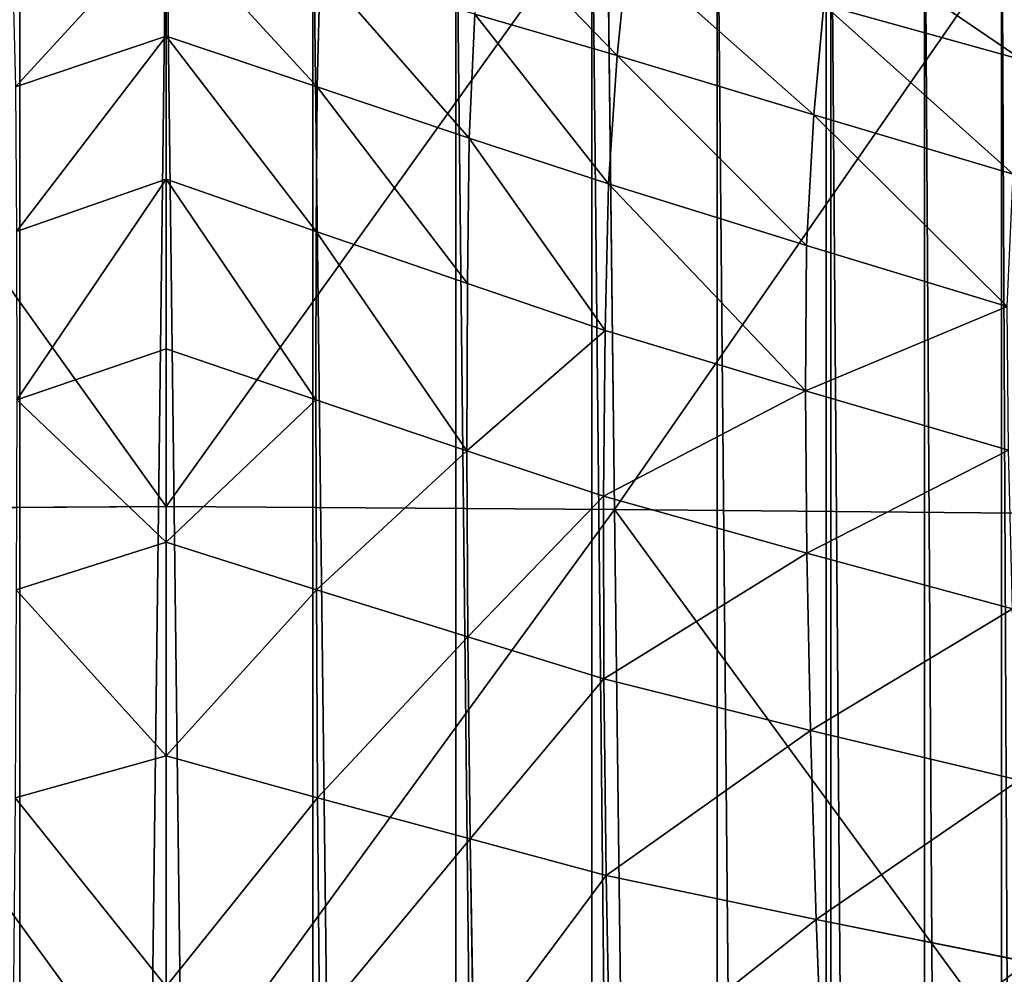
# Model space of a CAD drawing. Extents: x 0 to 21.4, y 0 to 18.7.
# Tile 184 of 256: x 10.622 to 11.147, y 10.217 to 10.726. Entities that reach past the tile are written whole.
import ezdxf

# ---------------------------------------------------------------- set-up
doc = ezdxf.new("R2010")
doc.units = 0
doc.header["$LTSCALE"] = 2.54
doc.layers.get('0').update_dxf_attribs({"color": 13, "linetype": 'CONTINUOUS'})

# ---------------------------------------------------------------- blocks, each defined once
blk = doc.blocks.new('GRUPUJ_36')
at = {"color": 0}
for p, q in [((4.9193, 9.08916, 1.08226), (5.25023, 9.33095, 1.14279)), ((4.9193, 9.08916, 1.08226), (5.25023, 9.33095, 1.14279)), ((4.9193, 9.08916, 1.08226), (4.92136, 9.3237, 1.12502)), ((4.9193, 9.08916, 1.08226), (4.92136, 9.3237, 1.12502)), ((5.1381, 9.1967, 4.31011), (5.16076, 9.30977, 4.27205)), ((5.1381, 9.1967, 4.31011), (5.16076, 9.30977, 4.27205)), ((4.65005, 9.20076, 4.75678), (4.67938, 9.3066, 4.6742)), ((4.65005, 9.20076, 4.75678), (4.67938, 9.3066, 4.6742)), ((5.03715, 9.19361, 4.36024), (5.0638, 9.30496, 4.31642)), ((5.03715, 9.19361, 4.36024), (5.0638, 9.30496, 4.31642)), ((4.70873, 9.19542, 4.66157), (4.74029, 9.30175, 4.58755)), ((4.70873, 9.19542, 4.66157), (4.74029, 9.30175, 4.58755)), ((4.77842, 9.19151, 4.57265), (4.81094, 9.29857, 4.50689)), ((4.77842, 9.19151, 4.57265), (4.81094, 9.29857, 4.50689)), ((4.85601, 9.19091, 4.49254), (4.88768, 9.29922, 4.43474)), ((4.85601, 9.19091, 4.49254), (4.88768, 9.29922, 4.43474)), ((4.94267, 9.19164, 4.42137), (4.97235, 9.30139, 4.37092)), ((4.94267, 9.19164, 4.42137), (4.97235, 9.30139, 4.37092)), ((4.65005, 9.20076, 4.75678), (4.70873, 9.19542, 4.66157)), ((4.65005, 9.20076, 4.75678), (4.70873, 9.19542, 4.66157)), ((5.1381, 9.1967, 4.31011), (5.24401, 9.2008, 4.27174)), ((5.1381, 9.1967, 4.31011), (5.24401, 9.2008, 4.27174)), ((4.67698, 9.09047, 4.73765), (4.70873, 9.19542, 4.66157)), ((4.67698, 9.09047, 4.73765), (4.70873, 9.19542, 4.66157)), ((4.70873, 9.19542, 4.66157), (4.77842, 9.19151, 4.57265)), ((4.70873, 9.19542, 4.66157), (4.77842, 9.19151, 4.57265)), ((4.94267, 9.19164, 4.42137), (5.03715, 9.19361, 4.36024)), ((4.94267, 9.19164, 4.42137), (5.03715, 9.19361, 4.36024)), ((5.00973, 9.08344, 4.40503), (5.03715, 9.19361, 4.36024)), ((5.00973, 9.08344, 4.40503), (5.03715, 9.19361, 4.36024)), ((5.03715, 9.19361, 4.36024), (5.1381, 9.1967, 4.31011)), ((5.03715, 9.19361, 4.36024), (5.1381, 9.1967, 4.31011)), ((5.11468, 9.08463, 4.34888), (5.1381, 9.1967, 4.31011)), ((5.11468, 9.08463, 4.34888), (5.1381, 9.1967, 4.31011)), ((4.74546, 9.08592, 4.64024), (4.77842, 9.19151, 4.57265)), ((4.74546, 9.08592, 4.64024), (4.77842, 9.19151, 4.57265)), ((4.77842, 9.19151, 4.57265), (4.85601, 9.19091, 4.49254)), ((4.77842, 9.19151, 4.57265), (4.85601, 9.19091, 4.49254)), ((4.82371, 9.08403, 4.55188), (4.85601, 9.19091, 4.49254)), ((4.82371, 9.08403, 4.55188), (4.85601, 9.19091, 4.49254)), ((4.85601, 9.19091, 4.49254), (4.94267, 9.19164, 4.42137)), ((4.85601, 9.19091, 4.49254), (4.94267, 9.19164, 4.42137)), ((4.91224, 9.08322, 4.47306), (4.94267, 9.19164, 4.42137)), ((4.91224, 9.08322, 4.47306), (4.94267, 9.19164, 4.42137)), ((4.62085, 9.09615, 4.84161), (4.67698, 9.09047, 4.73765)), ((4.62085, 9.09615, 4.84161), (4.67698, 9.09047, 4.73765)), ((4.9193, 9.08916, 1.08226), (5.2488, 9.09315, 1.08895)), ((4.9193, 9.08916, 1.08226), (5.2488, 9.09315, 1.08895)), ((4.58919, 9.08517, 1.07676), (4.9193, 9.08916, 1.08226)), ((4.58919, 9.08517, 1.07676), (4.9193, 9.08916, 1.08226)), ((4.65497, 9.01452, 4.79625), (4.67698, 9.09047, 4.73765)), ((4.65497, 9.01452, 4.79625), (4.67698, 9.09047, 4.73765)), ((4.67698, 9.09047, 4.73765), (4.74546, 9.08592, 4.64024)), ((4.67698, 9.09047, 4.73765), (4.74546, 9.08592, 4.64024)), ((4.91766, 8.85, 1.07455), (4.9193, 9.08916, 1.08226)), ((4.91766, 8.85, 1.07455), (4.9193, 9.08916, 1.08226)), ((4.72106, 9.01161, 4.69059), (4.74546, 9.08592, 4.64024)), ((4.72106, 9.01161, 4.69059), (4.74546, 9.08592, 4.64024)), ((4.74546, 9.08592, 4.64024), (4.82371, 9.08403, 4.55188)), ((4.74546, 9.08592, 4.64024), (4.82371, 9.08403, 4.55188)), ((4.79874, 9.0106, 4.59404), (4.82371, 9.08403, 4.55188)), ((4.79874, 9.0106, 4.59404), (4.82371, 9.08403, 4.55188)), ((4.82371, 9.08403, 4.55188), (4.91224, 9.08322, 4.47306)), ((4.82371, 9.08403, 4.55188), (4.91224, 9.08322, 4.47306)), ((4.88791, 9.01037, 4.50748), (4.91224, 9.08322, 4.47306)), ((4.88791, 9.01037, 4.50748), (4.91224, 9.08322, 4.47306)), ((4.91224, 9.08322, 4.47306), (5.00973, 9.08344, 4.40503)), ((4.91224, 9.08322, 4.47306), (5.00973, 9.08344, 4.40503)), ((4.98719, 9.01089, 4.43232), (5.00973, 9.08344, 4.40503)), ((4.98719, 9.01089, 4.43232), (5.00973, 9.08344, 4.40503)), ((5.00973, 9.08344, 4.40503), (5.11468, 9.08463, 4.34888)), ((5.00973, 9.08344, 4.40503), (5.11468, 9.08463, 4.34888)), ((5.095, 9.01209, 4.36979), (5.11468, 9.08463, 4.34888)), ((5.095, 9.01209, 4.36979), (5.11468, 9.08463, 4.34888)), ((5.11468, 9.08463, 4.34888), (5.22548, 9.08669, 4.30548)), ((5.11468, 9.08463, 4.34888), (5.22548, 9.08669, 4.30548)), ((4.65497, 9.01452, 4.79625), (4.72106, 9.01161, 4.69059)), ((4.65497, 9.01452, 4.79625), (4.72106, 9.01161, 4.69059)), ((5.095, 9.01209, 4.36979), (5.20961, 9.01391, 4.32089)), ((5.095, 9.01209, 4.36979), (5.20961, 9.01391, 4.32089)), ((4.69376, 8.93043, 4.74422), (4.72106, 9.01161, 4.69059)), ((4.69376, 8.93043, 4.74422), (4.72106, 9.01161, 4.69059)), ((4.72106, 9.01161, 4.69059), (4.79874, 9.0106, 4.59404)), ((4.72106, 9.01161, 4.69059), (4.79874, 9.0106, 4.59404)), ((4.77087, 8.92989, 4.63898), (4.79874, 9.0106, 4.59404)), ((4.77087, 8.92989, 4.63898), (4.79874, 9.0106, 4.59404)), ((4.79874, 9.0106, 4.59404), (4.88791, 9.01037, 4.50748)), ((4.79874, 9.0106, 4.59404), (4.88791, 9.01037, 4.50748)), ((4.86081, 8.92977, 4.5442), (4.88791, 9.01037, 4.50748)), ((4.86081, 8.92977, 4.5442), (4.88791, 9.01037, 4.50748)), ((4.88791, 9.01037, 4.50748), (4.98719, 9.01089, 4.43232)), ((4.88791, 9.01037, 4.50748), (4.98719, 9.01089, 4.43232)), ((4.96212, 8.93004, 4.46147), (4.98719, 9.01089, 4.43232)), ((4.96212, 8.93004, 4.46147), (4.98719, 9.01089, 4.43232)), ((4.98719, 9.01089, 4.43232), (5.095, 9.01209, 4.36979)), ((4.98719, 9.01089, 4.43232), (5.095, 9.01209, 4.36979)), ((5.07312, 8.93069, 4.39218), (5.095, 9.01209, 4.36979)), ((5.07312, 8.93069, 4.39218), (5.095, 9.01209, 4.36979)), ((4.63018, 8.932, 4.85856), (4.69376, 8.93043, 4.74422)), ((4.63018, 8.932, 4.85856), (4.69376, 8.93043, 4.74422)), ((4.66671, 8.85, 4.79925), (4.69376, 8.93043, 4.74422)), ((4.66671, 8.85, 4.79925), (4.69376, 8.93043, 4.74422)), ((4.69376, 8.93043, 4.74422), (4.77087, 8.92989, 4.63898)), ((4.69376, 8.93043, 4.74422), (4.77087, 8.92989, 4.63898)), ((4.74297, 8.85, 4.68512), (4.77087, 8.92989, 4.63898)), ((4.74297, 8.85, 4.68512), (4.77087, 8.92989, 4.63898)), ((4.77087, 8.92989, 4.63898), (4.86081, 8.92977, 4.5442)), ((4.77087, 8.92989, 4.63898), (4.86081, 8.92977, 4.5442)), ((4.83348, 8.85, 4.58191), (4.86081, 8.92977, 4.5442)), ((4.83348, 8.85, 4.58191), (4.86081, 8.92977, 4.5442)), ((4.86081, 8.92977, 4.5442), (4.96212, 8.93004, 4.46147)), ((4.86081, 8.92977, 4.5442), (4.96212, 8.93004, 4.46147)), ((4.93668, 8.85, 4.49141), (4.96212, 8.93004, 4.46147)), ((4.93668, 8.85, 4.49141), (4.96212, 8.93004, 4.46147)), ((4.96212, 8.93004, 4.46147), (5.07312, 8.93069, 4.39218)), ((4.96212, 8.93004, 4.46147), (5.07312, 8.93069, 4.39218)), ((5.05082, 8.85, 4.41514), (5.07312, 8.93069, 4.39218)), ((5.05082, 8.85, 4.41514), (5.07312, 8.93069, 4.39218)), ((5.07312, 8.93069, 4.39218), (5.19198, 8.93166, 4.33747)), ((5.07312, 8.93069, 4.39218), (5.19198, 8.93166, 4.33747)), ((4.91766, 8.85, 1.07455), (4.58771, 8.85, 1.07455)), ((4.91766, 8.85, 1.07455), (4.58771, 8.85, 1.07455)), ((4.606, 8.85, 4.92236), (4.66671, 8.85, 4.79925)), ((4.606, 8.85, 4.92236), (4.66671, 8.85, 4.79925)), ((4.66671, 8.85, 4.79925), (4.69376, 8.76957, 4.74422)), ((4.66671, 8.85, 4.79925), (4.74297, 8.85, 4.68512)), ((4.66671, 8.85, 4.79925), (4.69376, 8.76957, 4.74422)), ((4.66671, 8.85, 4.79925), (4.74297, 8.85, 4.68512)), ((4.74297, 8.85, 4.68512), (4.77087, 8.77011, 4.63898)), ((4.74297, 8.85, 4.68512), (4.77087, 8.77011, 4.63898)), ((4.74297, 8.85, 4.68512), (4.83348, 8.85, 4.58191)), ((4.74297, 8.85, 4.68512), (4.83348, 8.85, 4.58191)), ((4.83348, 8.85, 4.58191), (4.86081, 8.77023, 4.5442)), ((4.83348, 8.85, 4.58191), (4.93668, 8.85, 4.49141)), ((4.83348, 8.85, 4.58191), (4.86081, 8.77023, 4.5442)), ((4.83348, 8.85, 4.58191), (4.93668, 8.85, 4.49141)), ((4.91766, 8.85, 1.07455), (4.9193, 8.61084, 1.08226)), ((5.2476, 8.85, 1.07455), (4.91766, 8.85, 1.07455)), ((4.91766, 8.85, 1.07455), (4.9193, 8.61084, 1.08226)), ((5.2476, 8.85, 1.07455), (4.91766, 8.85, 1.07455)), ((4.93668, 8.85, 4.49141), (4.96212, 8.76996, 4.46147)), ((4.93668, 8.85, 4.49141), (4.96212, 8.76996, 4.46147)), ((4.93668, 8.85, 4.49141), (5.05082, 8.85, 4.41514)), ((4.93668, 8.85, 4.49141), (5.05082, 8.85, 4.41514)), ((5.05082, 8.85, 4.41514), (5.07312, 8.76931, 4.39218)), ((5.05082, 8.85, 4.41514), (5.17393, 8.85, 4.35443)), ((5.05082, 8.85, 4.41514), (5.07312, 8.76931, 4.39218)), ((5.05082, 8.85, 4.41514), (5.17393, 8.85, 4.35443))]:
    blk.add_line(p, q, dxfattribs=at)
mesh = blk.add_polyface(dxfattribs=at)
corners = [(5.25023, 9.33095, 1.14279), (5.2488, 9.09315, 1.08895), (4.9193, 9.08916, 1.08226)]
mesh.append_faces([[corners[k] for k in face] for face in [(0, 1, 2)]], dxfattribs={"color": 0})
mesh = blk.add_polyface(dxfattribs=at)
corners = [(5.25023, 9.33095, 1.14279), (4.9193, 9.08916, 1.08226), (4.92136, 9.3237, 1.12502)]
mesh.append_faces([[corners[k] for k in face] for face in [(0, 1, 2)]], dxfattribs={"color": 0})
mesh = blk.add_polyface(dxfattribs=at)
corners = [(4.5912, 9.31645, 1.10962), (4.9193, 9.08916, 1.08226), (4.58919, 9.08517, 1.07676), (4.92136, 9.3237, 1.12502)]
mesh.append_faces([[corners[k] for k in face] for face in [(0, 1, 2), (1, 0, 3)]], dxfattribs={"vtx0": -1, "color": 0})
mesh = blk.add_polyface(dxfattribs=at)
corners = [(5.24401, 9.2008, 4.27174), (5.16076, 9.30977, 4.27205), (5.1381, 9.1967, 4.31011), (5.26187, 9.31569, 4.23845)]
mesh.append_faces([[corners[k] for k in face] for face in [(0, 1, 2), (1, 0, 3)]], dxfattribs={"vtx0": -1, "color": 0})
mesh = blk.add_polyface(dxfattribs=at)
corners = [(4.67938, 9.3066, 4.6742), (4.61091, 9.20611, 4.85369), (4.65005, 9.20076, 4.75678), (4.63848, 9.31173, 4.76206)]
mesh.append_faces([[corners[k] for k in face] for face in [(0, 1, 2), (1, 0, 3)]], dxfattribs={"vtx0": -1, "color": 0})
mesh = blk.add_polyface(dxfattribs=at)
corners = [(5.1381, 9.1967, 4.31011), (5.0638, 9.30496, 4.31642), (5.03715, 9.19361, 4.36024), (5.16076, 9.30977, 4.27205)]
mesh.append_faces([[corners[k] for k in face] for face in [(0, 1, 2), (1, 0, 3)]], dxfattribs={"vtx0": -1, "color": 0})
mesh = blk.add_polyface(dxfattribs=at)
corners = [(4.74029, 9.30175, 4.58755), (4.65005, 9.20076, 4.75678), (4.70873, 9.19542, 4.66157), (4.67938, 9.3066, 4.6742)]
mesh.append_faces([[corners[k] for k in face] for face in [(0, 1, 2), (1, 0, 3)]], dxfattribs={"vtx0": -1, "color": 0})
mesh = blk.add_polyface(dxfattribs=at)
corners = [(5.03715, 9.19361, 4.36024), (4.97235, 9.30139, 4.37092), (4.94267, 9.19164, 4.42137), (5.0638, 9.30496, 4.31642)]
mesh.append_faces([[corners[k] for k in face] for face in [(0, 1, 2), (1, 0, 3)]], dxfattribs={"vtx0": -1, "color": 0})
mesh = blk.add_polyface(dxfattribs=at)
corners = [(4.81094, 9.29857, 4.50689), (4.70873, 9.19542, 4.66157), (4.77842, 9.19151, 4.57265), (4.74029, 9.30175, 4.58755)]
mesh.append_faces([[corners[k] for k in face] for face in [(0, 1, 2), (1, 0, 3)]], dxfattribs={"vtx0": -1, "color": 0})
mesh = blk.add_polyface(dxfattribs=at)
corners = [(4.85601, 9.19091, 4.49254), (4.81094, 9.29857, 4.50689), (4.77842, 9.19151, 4.57265), (4.88768, 9.29922, 4.43474)]
mesh.append_faces([[corners[k] for k in face] for face in [(0, 1, 2), (1, 0, 3)]], dxfattribs={"vtx0": -1, "color": 0})
mesh = blk.add_polyface(dxfattribs=at)
corners = [(4.94267, 9.19164, 4.42137), (4.88768, 9.29922, 4.43474), (4.85601, 9.19091, 4.49254), (4.97235, 9.30139, 4.37092)]
mesh.append_faces([[corners[k] for k in face] for face in [(0, 1, 2), (1, 0, 3)]], dxfattribs={"vtx0": -1, "color": 0})
mesh = blk.add_polyface(dxfattribs=at)
corners = [(4.70873, 9.19542, 4.66157), (4.62085, 9.09615, 4.84161), (4.67698, 9.09047, 4.73765), (4.65005, 9.20076, 4.75678)]
mesh.append_faces([[corners[k] for k in face] for face in [(0, 1, 2), (1, 0, 3)]], dxfattribs={"vtx0": -1, "color": 0})
mesh = blk.add_polyface(dxfattribs=at)
corners = [(5.22548, 9.08669, 4.30548), (5.1381, 9.1967, 4.31011), (5.11468, 9.08463, 4.34888), (5.24401, 9.2008, 4.27174)]
mesh.append_faces([[corners[k] for k in face] for face in [(0, 1, 2), (1, 0, 3)]], dxfattribs={"vtx0": -1, "color": 0})
mesh = blk.add_polyface(dxfattribs=at)
corners = [(4.77842, 9.19151, 4.57265), (4.67698, 9.09047, 4.73765), (4.74546, 9.08592, 4.64024), (4.70873, 9.19542, 4.66157)]
mesh.append_faces([[corners[k] for k in face] for face in [(0, 1, 2), (1, 0, 3)]], dxfattribs={"vtx0": -1, "color": 0})
mesh = blk.add_polyface(dxfattribs=at)
corners = [(5.00973, 9.08344, 4.40503), (4.94267, 9.19164, 4.42137), (4.91224, 9.08322, 4.47306), (5.03715, 9.19361, 4.36024)]
mesh.append_faces([[corners[k] for k in face] for face in [(0, 1, 2), (1, 0, 3)]], dxfattribs={"vtx0": -1, "color": 0})
mesh = blk.add_polyface(dxfattribs=at)
corners = [(5.11468, 9.08463, 4.34888), (5.03715, 9.19361, 4.36024), (5.00973, 9.08344, 4.40503), (5.1381, 9.1967, 4.31011)]
mesh.append_faces([[corners[k] for k in face] for face in [(0, 1, 2), (1, 0, 3)]], dxfattribs={"vtx0": -1, "color": 0})
mesh = blk.add_polyface(dxfattribs=at)
corners = [(4.85601, 9.19091, 4.49254), (4.74546, 9.08592, 4.64024), (4.82371, 9.08403, 4.55188), (4.77842, 9.19151, 4.57265)]
mesh.append_faces([[corners[k] for k in face] for face in [(0, 1, 2), (1, 0, 3)]], dxfattribs={"vtx0": -1, "color": 0})
mesh = blk.add_polyface(dxfattribs=at)
corners = [(4.91224, 9.08322, 4.47306), (4.85601, 9.19091, 4.49254), (4.82371, 9.08403, 4.55188), (4.94267, 9.19164, 4.42137)]
mesh.append_faces([[corners[k] for k in face] for face in [(0, 1, 2), (1, 0, 3)]], dxfattribs={"vtx0": -1, "color": 0})
mesh = blk.add_polyface(dxfattribs=at)
corners = [(4.67698, 9.09047, 4.73765), (4.60255, 9.01827, 4.90858), (4.65497, 9.01452, 4.79625), (4.62085, 9.09615, 4.84161)]
mesh.append_faces([[corners[k] for k in face] for face in [(0, 1, 2), (1, 0, 3)]], dxfattribs={"vtx0": -1, "color": 0})
mesh = blk.add_polyface(dxfattribs=at)
corners = [(4.9193, 9.08916, 1.08226), (5.2476, 8.85, 1.07455), (4.91766, 8.85, 1.07455), (5.2488, 9.09315, 1.08895)]
mesh.append_faces([[corners[k] for k in face] for face in [(0, 1, 2), (1, 0, 3)]], dxfattribs={"vtx0": -1, "color": 0})
mesh = blk.add_polyface(dxfattribs=at)
corners = [(4.58919, 9.08517, 1.07676), (4.91766, 8.85, 1.07455), (4.58771, 8.85, 1.07455), (4.9193, 9.08916, 1.08226)]
mesh.append_faces([[corners[k] for k in face] for face in [(0, 1, 2), (1, 0, 3)]], dxfattribs={"vtx0": -1, "color": 0})
mesh = blk.add_polyface(dxfattribs=at)
corners = [(4.74546, 9.08592, 4.64024), (4.65497, 9.01452, 4.79625), (4.72106, 9.01161, 4.69059), (4.67698, 9.09047, 4.73765)]
mesh.append_faces([[corners[k] for k in face] for face in [(0, 1, 2), (1, 0, 3)]], dxfattribs={"vtx0": -1, "color": 0})
mesh = blk.add_polyface(dxfattribs=at)
corners = [(4.82371, 9.08403, 4.55188), (4.72106, 9.01161, 4.69059), (4.79874, 9.0106, 4.59404), (4.74546, 9.08592, 4.64024)]
mesh.append_faces([[corners[k] for k in face] for face in [(0, 1, 2), (1, 0, 3)]], dxfattribs={"vtx0": -1, "color": 0})
mesh = blk.add_polyface(dxfattribs=at)
corners = [(4.88791, 9.01037, 4.50748), (4.82371, 9.08403, 4.55188), (4.79874, 9.0106, 4.59404), (4.91224, 9.08322, 4.47306)]
mesh.append_faces([[corners[k] for k in face] for face in [(0, 1, 2), (1, 0, 3)]], dxfattribs={"vtx0": -1, "color": 0})
mesh = blk.add_polyface(dxfattribs=at)
corners = [(4.98719, 9.01089, 4.43232), (4.91224, 9.08322, 4.47306), (4.88791, 9.01037, 4.50748), (5.00973, 9.08344, 4.40503)]
mesh.append_faces([[corners[k] for k in face] for face in [(0, 1, 2), (1, 0, 3)]], dxfattribs={"vtx0": -1, "color": 0})
mesh = blk.add_polyface(dxfattribs=at)
corners = [(5.095, 9.01209, 4.36979), (5.00973, 9.08344, 4.40503), (4.98719, 9.01089, 4.43232), (5.11468, 9.08463, 4.34888)]
mesh.append_faces([[corners[k] for k in face] for face in [(0, 1, 2), (1, 0, 3)]], dxfattribs={"vtx0": -1, "color": 0})
mesh = blk.add_polyface(dxfattribs=at)
corners = [(5.20961, 9.01391, 4.32089), (5.11468, 9.08463, 4.34888), (5.095, 9.01209, 4.36979), (5.22548, 9.08669, 4.30548)]
mesh.append_faces([[corners[k] for k in face] for face in [(0, 1, 2), (1, 0, 3)]], dxfattribs={"vtx0": -1, "color": 0})
mesh = blk.add_polyface(dxfattribs=at)
corners = [(4.72106, 9.01161, 4.69059), (4.63018, 8.932, 4.85856), (4.69376, 8.93043, 4.74422), (4.65497, 9.01452, 4.79625)]
mesh.append_faces([[corners[k] for k in face] for face in [(0, 1, 2), (1, 0, 3)]], dxfattribs={"vtx0": -1, "color": 0})
mesh = blk.add_polyface(dxfattribs=at)
corners = [(5.19198, 8.93166, 4.33747), (5.095, 9.01209, 4.36979), (5.07312, 8.93069, 4.39218), (5.20961, 9.01391, 4.32089)]
mesh.append_faces([[corners[k] for k in face] for face in [(0, 1, 2), (1, 0, 3)]], dxfattribs={"vtx0": -1, "color": 0})
mesh = blk.add_polyface(dxfattribs=at)
corners = [(4.79874, 9.0106, 4.59404), (4.69376, 8.93043, 4.74422), (4.77087, 8.92989, 4.63898), (4.72106, 9.01161, 4.69059)]
mesh.append_faces([[corners[k] for k in face] for face in [(0, 1, 2), (1, 0, 3)]], dxfattribs={"vtx0": -1, "color": 0})
mesh = blk.add_polyface(dxfattribs=at)
corners = [(4.88791, 9.01037, 4.50748), (4.77087, 8.92989, 4.63898), (4.86081, 8.92977, 4.5442), (4.79874, 9.0106, 4.59404)]
mesh.append_faces([[corners[k] for k in face] for face in [(0, 1, 2), (1, 0, 3)]], dxfattribs={"vtx0": -1, "color": 0})
mesh = blk.add_polyface(dxfattribs=at)
corners = [(4.96212, 8.93004, 4.46147), (4.88791, 9.01037, 4.50748), (4.86081, 8.92977, 4.5442), (4.98719, 9.01089, 4.43232)]
mesh.append_faces([[corners[k] for k in face] for face in [(0, 1, 2), (1, 0, 3)]], dxfattribs={"vtx0": -1, "color": 0})
mesh = blk.add_polyface(dxfattribs=at)
corners = [(5.07312, 8.93069, 4.39218), (4.98719, 9.01089, 4.43232), (4.96212, 8.93004, 4.46147), (5.095, 9.01209, 4.36979)]
mesh.append_faces([[corners[k] for k in face] for face in [(0, 1, 2), (1, 0, 3)]], dxfattribs={"vtx0": -1, "color": 0})
mesh = blk.add_polyface(dxfattribs=at)
corners = [(4.69376, 8.93043, 4.74422), (4.606, 8.85, 4.92236), (4.66671, 8.85, 4.79925), (4.63018, 8.932, 4.85856)]
mesh.append_faces([[corners[k] for k in face] for face in [(0, 1, 2), (1, 0, 3)]], dxfattribs={"vtx0": -1, "color": 0})
mesh = blk.add_polyface(dxfattribs=at)
corners = [(4.77087, 8.92989, 4.63898), (4.66671, 8.85, 4.79925), (4.74297, 8.85, 4.68512), (4.69376, 8.93043, 4.74422)]
mesh.append_faces([[corners[k] for k in face] for face in [(0, 1, 2), (1, 0, 3)]], dxfattribs={"vtx0": -1, "color": 0})
mesh = blk.add_polyface(dxfattribs=at)
corners = [(4.86081, 8.92977, 4.5442), (4.74297, 8.85, 4.68512), (4.83348, 8.85, 4.58191), (4.77087, 8.92989, 4.63898)]
mesh.append_faces([[corners[k] for k in face] for face in [(0, 1, 2), (1, 0, 3)]], dxfattribs={"vtx0": -1, "color": 0})
mesh = blk.add_polyface(dxfattribs=at)
corners = [(4.93668, 8.85, 4.49141), (4.86081, 8.92977, 4.5442), (4.83348, 8.85, 4.58191), (4.96212, 8.93004, 4.46147)]
mesh.append_faces([[corners[k] for k in face] for face in [(0, 1, 2), (1, 0, 3)]], dxfattribs={"vtx0": -1, "color": 0})
mesh = blk.add_polyface(dxfattribs=at)
corners = [(5.05082, 8.85, 4.41514), (4.96212, 8.93004, 4.46147), (4.93668, 8.85, 4.49141), (5.07312, 8.93069, 4.39218)]
mesh.append_faces([[corners[k] for k in face] for face in [(0, 1, 2), (1, 0, 3)]], dxfattribs={"vtx0": -1, "color": 0})
mesh = blk.add_polyface(dxfattribs=at)
corners = [(5.17393, 8.85, 4.35443), (5.07312, 8.93069, 4.39218), (5.05082, 8.85, 4.41514), (5.19198, 8.93166, 4.33747)]
mesh.append_faces([[corners[k] for k in face] for face in [(0, 1, 2), (1, 0, 3)]], dxfattribs={"vtx0": -1, "color": 0})
mesh = blk.add_polyface(dxfattribs=at)
corners = [(4.91766, 8.85, 1.07455), (4.58919, 8.61483, 1.07676), (4.58771, 8.85, 1.07455), (4.9193, 8.61084, 1.08226)]
mesh.append_faces([[corners[k] for k in face] for face in [(0, 1, 2), (1, 0, 3)]], dxfattribs={"vtx0": -1, "color": 0})
mesh = blk.add_polyface(dxfattribs=at)
corners = [(4.69376, 8.76957, 4.74422), (4.606, 8.85, 4.92236), (4.63018, 8.768, 4.85856), (4.66671, 8.85, 4.79925)]
mesh.append_faces([[corners[k] for k in face] for face in [(0, 1, 2), (1, 0, 3)]], dxfattribs={"vtx0": -1, "color": 0})
mesh = blk.add_polyface(dxfattribs=at)
corners = [(4.77087, 8.77011, 4.63898), (4.66671, 8.85, 4.79925), (4.69376, 8.76957, 4.74422), (4.74297, 8.85, 4.68512)]
mesh.append_faces([[corners[k] for k in face] for face in [(0, 1, 2), (1, 0, 3)]], dxfattribs={"vtx0": -1, "color": 0})
mesh = blk.add_polyface(dxfattribs=at)
corners = [(4.86081, 8.77023, 4.5442), (4.74297, 8.85, 4.68512), (4.77087, 8.77011, 4.63898), (4.83348, 8.85, 4.58191)]
mesh.append_faces([[corners[k] for k in face] for face in [(0, 1, 2), (1, 0, 3)]], dxfattribs={"vtx0": -1, "color": 0})
mesh = blk.add_polyface(dxfattribs=at)
corners = [(4.86081, 8.77023, 4.5442), (4.93668, 8.85, 4.49141), (4.83348, 8.85, 4.58191), (4.96212, 8.76996, 4.46147)]
mesh.append_faces([[corners[k] for k in face] for face in [(0, 1, 2), (1, 0, 3)]], dxfattribs={"vtx0": -1, "color": 0})
mesh = blk.add_polyface(dxfattribs=at)
corners = [(5.2476, 8.85, 1.07455), (4.9193, 8.61084, 1.08226), (4.91766, 8.85, 1.07455), (5.2488, 8.60685, 1.08895)]
mesh.append_faces([[corners[k] for k in face] for face in [(0, 1, 2), (1, 0, 3)]], dxfattribs={"vtx0": -1, "color": 0})
mesh = blk.add_polyface(dxfattribs=at)
corners = [(4.96212, 8.76996, 4.46147), (5.05082, 8.85, 4.41514), (4.93668, 8.85, 4.49141), (5.07312, 8.76931, 4.39218)]
mesh.append_faces([[corners[k] for k in face] for face in [(0, 1, 2), (1, 0, 3)]], dxfattribs={"vtx0": -1, "color": 0})
mesh = blk.add_polyface(dxfattribs=at)
corners = [(5.07312, 8.76931, 4.39218), (5.17393, 8.85, 4.35443), (5.05082, 8.85, 4.41514), (5.19198, 8.76834, 4.33747)]
mesh.append_faces([[corners[k] for k in face] for face in [(0, 1, 2), (1, 0, 3)]], dxfattribs={"vtx0": -1, "color": 0})
blk = doc.blocks.new('OUTERSHELL')
at = {"color": 0}
for p, q in [((10.98014, 2.6955, 1.75245), (4.50127, 2.6955, 1.75245)), ((10.98014, 2.6955, 1.75245), (4.50127, 2.6955, 1.75245)), ((10.98014, 2.6955, 2.20644), (4.50127, 2.6955, 2.20644)), ((10.98014, 2.6955, 2.20644), (4.50127, 2.6955, 2.20644)), ((10.98014, 2.65451, 1.68556), (4.5111, 2.65455, 1.68563)), ((10.98014, 2.65451, 1.68556), (4.5111, 2.65455, 1.68563)), ((10.98014, 2.65451, 2.27333), (4.5111, 2.65455, 2.27326)), ((10.98014, 2.65451, 2.27333), (4.5111, 2.65455, 2.27326)), ((10.98014, 2.60355, 1.62589), (4.52289, 2.6019, 1.62466)), ((10.98014, 2.60355, 1.62589), (4.52289, 2.6019, 1.62466)), ((10.98014, 2.60355, 2.333), (4.52289, 2.6019, 2.33423)), ((10.98014, 2.60355, 2.333), (4.52289, 2.6019, 2.33423)), ((10.98014, 2.54389, 1.57494), (4.52702, 2.54389, 1.57494)), ((10.98014, 2.54389, 1.57494), (4.52702, 2.54389, 1.57494)), ((10.98014, 2.54389, 2.38395), (4.52702, 2.54389, 2.38395)), ((10.98014, 2.54389, 2.38395), (4.52702, 2.54389, 2.38395)), ((10.98014, 2.477, 1.53394), (4.53229, 2.477, 1.53394)), ((10.98014, 2.477, 1.53394), (4.53229, 2.477, 1.53394)), ((10.98014, 2.477, 2.42495), (4.53229, 2.477, 2.42495)), ((10.98014, 2.477, 2.42495), (4.53229, 2.477, 2.42495)), ((10.98014, 2.40451, 1.50392), (4.53799, 2.40451, 1.50392)), ((10.98014, 2.40451, 1.50392), (4.53799, 2.40451, 1.50392)), ((10.98014, 2.40451, 2.45497), (4.53799, 2.40451, 2.45497)), ((10.98014, 2.40451, 2.45497), (4.53799, 2.40451, 2.45497)), ((10.98014, 2.32822, 1.4856), (4.544, 2.32822, 1.4856)), ((10.98014, 2.32822, 1.4856), (4.544, 2.32822, 1.4856)), ((10.98014, 2.32822, 2.47329), (4.544, 2.32822, 2.47329)), ((10.98014, 2.32822, 2.47329), (4.544, 2.32822, 2.47329)), ((10.98014, 2.25, 1.47944), (4.55015, 2.25, 1.47944)), ((10.98014, 2.25, 1.47944), (4.55015, 2.25, 1.47944)), ((10.98014, 2.25, 2.47944), (4.55015, 2.25, 2.47944)), ((10.98014, 2.25, 2.47944), (4.55015, 2.25, 2.47944))]:
    blk.add_line(p, q, dxfattribs=at)
mesh = blk.add_polyface(dxfattribs=at)
corners = [(4.49406, 2.72553, 1.82494), (10.98014, 2.6955, 1.75245), (4.50127, 2.6955, 1.75245), (10.98014, 2.72553, 1.82494)]
mesh.append_faces([[corners[k] for k in face] for face in [(0, 1, 2), (1, 0, 3)]], dxfattribs={"vtx0": -1, "color": 0})
mesh = blk.add_polyface(dxfattribs=at)
corners = [(4.50127, 2.6955, 2.20644), (10.98014, 2.72553, 2.13395), (4.49406, 2.72553, 2.13395), (10.98014, 2.6955, 2.20644)]
mesh.append_faces([[corners[k] for k in face] for face in [(0, 1, 2), (1, 0, 3)]], dxfattribs={"vtx0": -1, "color": 0})
mesh = blk.add_polyface(dxfattribs=at)
corners = [(4.5111, 2.65455, 1.68563), (10.98014, 2.6955, 1.75245), (10.98014, 2.65451, 1.68556), (4.50127, 2.6955, 1.75245)]
mesh.append_faces([[corners[k] for k in face] for face in [(0, 1, 2), (1, 0, 3)]], dxfattribs={"vtx0": -1, "color": 0})
mesh = blk.add_polyface(dxfattribs=at)
corners = [(4.5111, 2.65455, 2.27326), (10.98014, 2.6955, 2.20644), (4.50127, 2.6955, 2.20644), (10.98014, 2.65451, 2.27333)]
mesh.append_faces([[corners[k] for k in face] for face in [(0, 1, 2), (1, 0, 3)]], dxfattribs={"vtx0": -1, "color": 0})
mesh = blk.add_polyface(dxfattribs=at)
corners = [(4.52269, 2.60455, 1.62712), (10.98014, 2.60355, 1.62589), (4.52289, 2.6019, 1.62466), (10.98014, 2.65451, 1.68556), (4.5111, 2.65455, 1.68563)]
mesh.append_faces([[corners[k] for k in face] for face in [(0, 1, 2), (3, 0, 4)]], dxfattribs={"vtx0": -1, "color": 0})
mesh.append_faces([[corners[k] for k in face] for face in [(1, 0, 3)]], dxfattribs={"vtx0": -1, "vtx1": -1, "color": 0})
mesh = blk.add_polyface(dxfattribs=at)
corners = [(4.52269, 2.60455, 2.33177), (10.98014, 2.65451, 2.27333), (4.5111, 2.65455, 2.27326), (10.98014, 2.60355, 2.333), (4.52289, 2.6019, 2.33423)]
mesh.append_faces([[corners[k] for k in face] for face in [(0, 1, 2), (3, 0, 4)]], dxfattribs={"vtx0": -1, "color": 0})
mesh.append_faces([[corners[k] for k in face] for face in [(1, 0, 3)]], dxfattribs={"vtx0": -1, "vtx1": -1, "color": 0})
mesh = blk.add_polyface(dxfattribs=at)
corners = [(10.98014, 2.60355, 1.62589), (4.52702, 2.54389, 1.57494), (4.52289, 2.6019, 1.62466), (10.98014, 2.54389, 1.57494)]
mesh.append_faces([[corners[k] for k in face] for face in [(0, 1, 2), (1, 0, 3)]], dxfattribs={"vtx0": -1, "color": 0})
mesh = blk.add_polyface(dxfattribs=at)
corners = [(4.52702, 2.54389, 2.38395), (10.98014, 2.60355, 2.333), (4.52289, 2.6019, 2.33423), (10.98014, 2.54389, 2.38395)]
mesh.append_faces([[corners[k] for k in face] for face in [(0, 1, 2), (1, 0, 3)]], dxfattribs={"vtx0": -1, "color": 0})
mesh = blk.add_polyface(dxfattribs=at)
corners = [(10.98014, 2.54389, 1.57494), (4.53229, 2.477, 1.53394), (4.52702, 2.54389, 1.57494), (10.98014, 2.477, 1.53394)]
mesh.append_faces([[corners[k] for k in face] for face in [(0, 1, 2), (1, 0, 3)]], dxfattribs={"vtx0": -1, "color": 0})
mesh = blk.add_polyface(dxfattribs=at)
corners = [(4.53229, 2.477, 2.42495), (10.98014, 2.54389, 2.38395), (4.52702, 2.54389, 2.38395), (10.98014, 2.477, 2.42495)]
mesh.append_faces([[corners[k] for k in face] for face in [(0, 1, 2), (1, 0, 3)]], dxfattribs={"vtx0": -1, "color": 0})
mesh = blk.add_polyface(dxfattribs=at)
corners = [(10.98014, 2.477, 1.53394), (4.53799, 2.40451, 1.50392), (4.53229, 2.477, 1.53394), (10.98014, 2.40451, 1.50392)]
mesh.append_faces([[corners[k] for k in face] for face in [(0, 1, 2), (1, 0, 3)]], dxfattribs={"vtx0": -1, "color": 0})
mesh = blk.add_polyface(dxfattribs=at)
corners = [(4.53799, 2.40451, 2.45497), (10.98014, 2.477, 2.42495), (4.53229, 2.477, 2.42495), (10.98014, 2.40451, 2.45497)]
mesh.append_faces([[corners[k] for k in face] for face in [(0, 1, 2), (1, 0, 3)]], dxfattribs={"vtx0": -1, "color": 0})
mesh = blk.add_polyface(dxfattribs=at)
corners = [(10.98014, 2.40451, 1.50392), (4.544, 2.32822, 1.4856), (4.53799, 2.40451, 1.50392), (10.98014, 2.32822, 1.4856)]
mesh.append_faces([[corners[k] for k in face] for face in [(0, 1, 2), (1, 0, 3)]], dxfattribs={"vtx0": -1, "color": 0})
mesh = blk.add_polyface(dxfattribs=at)
corners = [(4.544, 2.32822, 2.47329), (10.98014, 2.40451, 2.45497), (4.53799, 2.40451, 2.45497), (10.98014, 2.32822, 2.47329)]
mesh.append_faces([[corners[k] for k in face] for face in [(0, 1, 2), (1, 0, 3)]], dxfattribs={"vtx0": -1, "color": 0})
mesh = blk.add_polyface(dxfattribs=at)
corners = [(10.98014, 2.32822, 1.4856), (4.55015, 2.25, 1.47944), (4.544, 2.32822, 1.4856), (10.98014, 2.25, 1.47944)]
mesh.append_faces([[corners[k] for k in face] for face in [(0, 1, 2), (1, 0, 3)]], dxfattribs={"vtx0": -1, "color": 0})
mesh = blk.add_polyface(dxfattribs=at)
corners = [(4.55015, 2.25, 2.47944), (10.98014, 2.32822, 2.47329), (4.544, 2.32822, 2.47329), (10.98014, 2.25, 2.47944)]
mesh.append_faces([[corners[k] for k in face] for face in [(0, 1, 2), (1, 0, 3)]], dxfattribs={"vtx0": -1, "color": 0})
mesh = blk.add_polyface(dxfattribs=at)
corners = [(4.55015, 2.25, 1.47944), (10.98014, 2.17178, 1.4856), (4.544, 2.17178, 1.4856), (10.98014, 2.25, 1.47944)]
mesh.append_faces([[corners[k] for k in face] for face in [(0, 1, 2), (1, 0, 3)]], dxfattribs={"vtx0": -1, "color": 0})
mesh = blk.add_polyface(dxfattribs=at)
corners = [(10.98014, 2.17178, 2.47329), (4.55015, 2.25, 2.47944), (4.544, 2.17178, 2.47329), (10.98014, 2.25, 2.47944)]
mesh.append_faces([[corners[k] for k in face] for face in [(0, 1, 2), (1, 0, 3)]], dxfattribs={"vtx0": -1, "color": 0})
blk = doc.blocks.new('GRUPUJ_39')
at = {"color": 0}
blk.add_blockref('OUTERSHELL', (0, 0, 0.3), dxfattribs=at)
blk = doc.blocks.new('GRUPUJ_37')
at = {"color": 0}
for name, p in [('GRUPUJ_36', (0, 0, -0.61175)), ('GRUPUJ_39', (0.02616, 6.6, 6.96462))]:
    blk.add_blockref(name, p, dxfattribs=at)
blk = doc.blocks.new('KOMPONENT_7')
at = {"color": 253, "rotation": 270.0000000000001}
blk.add_blockref('GRUPUJ_37', (1.85, 15.38405, 1.11856), dxfattribs=at)

msp = doc.modelspace()

# ---------------------------------------------------------------- block references
at = {"color": 0}
msp.add_blockref('KOMPONENT_7', (0, 0), dxfattribs=at)

doc.saveas('drawing.dxf')
